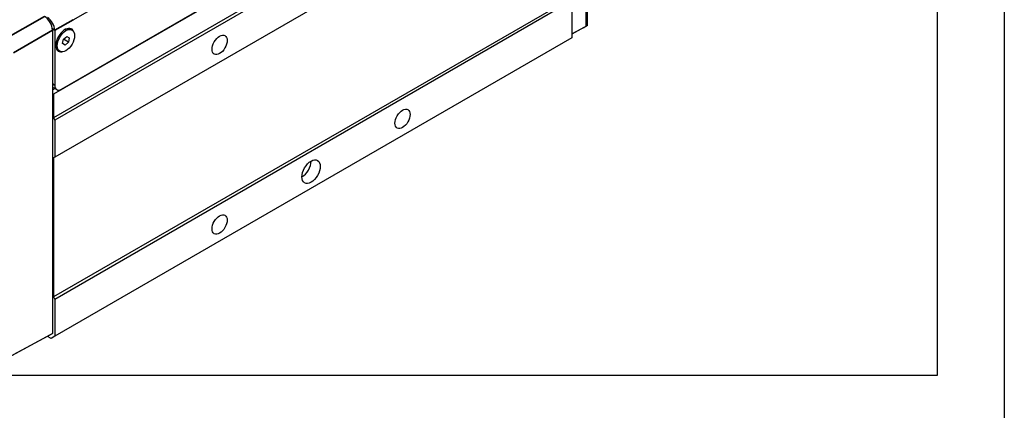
# Model space of a CAD drawing. Header units: millimetres. Extents: x 399 to 6233, y -1870 to 1602.
# Tile 4 of 256: x 748 to 1357, y 937 to 1179. Entities that reach past the tile are written whole.
import ezdxf

# ---------------------------------------------------------------- set-up
doc = ezdxf.new("R2010")
doc.units = ezdxf.units.MM
doc.layers.add('可見 (ISO)', color=7, linetype='Continuous', lineweight=25)
doc.layers.add('窄部可見 (ISO)', color=7, linetype='Continuous', lineweight=35)

# ---------------------------------------------------------------- blocks, each defined once
blk = doc.blocks.new('CHS2C-S40外觀(4x放大)')
at = {"layer": '可見 (ISO)'}
for p, q in [((169.25, 288.37), (169.25, 99.8)), ((-148.63, 103.54), (146.94, 274.19)), ((158.96, 241.94), (-160.65, 57.41)), ((-155.7, 60.59), (154.01, 239.41)), ((158.96, 227.4), (-160.65, 42.88)), ((159.81, 225.93), (-159.81, 41.41)), ((159.81, 203.07), (-159.81, 18.54)), ((158.96, 116.6), (-160.65, -67.93)), ((159.81, 115.13), (-159.81, -69.4)), ((159.81, 115.13), (159.81, 92.26)), ((-150.07, 97.63), (-149.22, 97.14)), ((159.81, 94.74), (168.64, 99.49)), ((167.22, 98.68), (159.81, 94.69)), ((-161.36, 97.01), (-161.36, -90.62)), ((-159.95, 97.01), (-159.95, 63.04)), ((159.81, 92.26), (-159.81, -92.26)), ((-155.07, 88.73), (-154.53, 91.41)), ((-154.53, 91.41), (-152.48, 93.24)), ((-151.51, 89.71), (-154.5, 91.44)), ((-152.48, 93.24), (-150.97, 92.39)), ((-150.97, 92.39), (-151.51, 89.71)), ((-153.55, 87.88), (-155.07, 88.73)), ((-153.55, 87.88), (-155.06, 88.75)), ((-151.51, 89.71), (-153.55, 87.88)), ((-157.67, 84.47), (-156.82, 83.98)), ((-161.36, 60.27), (-160.01, 61.05)), ((-160.97, 61.6), (-158.7, 60.3)), ((-161.36, 57.82), (-160.65, 57.41)), ((-160.65, 57.41), (-160.65, 42.88)), ((-160.65, 42.88), (-159.81, 41.41)), ((-159.81, 41.41), (-159.81, 18.54)), ((-159.81, 18.54), (-160.65, 18.05)), ((-160.65, 18.05), (-160.65, -67.93)), ((-160.65, -67.93), (-159.81, -69.4)), ((-159.81, -69.4), (-159.81, -92.26)), ((-185.37, -103.53), (-161.36, -90.62)), ((-161.36, -90.62), (-162.78, -91.44)), ((-162.78, -91.44), (-186.78, -104.35)), ((-162.13, -93.61), (-164.39, -92.3)), ((-159.81, -92.26), (-162.13, -93.61))]:
    blk.add_line(p, q, dxfattribs=at)
for centre, major_axis, ratio, start_param, end_param in [((-166.31, 99.87), (-3.5, 6.06), 0.577526, 3.927143, 5.497635), ((-164.47, 99.62), (-3.2, 5.54), 0.57735, 3.926991, 5.497787), ((-153.58, 90.89), (-4, -6.93), 0.57735, 2.713182, 6.711596), ((-153.87, 91.05), (3.8, 6.58), 0.57735, 0, 0.759417), ((167.25, 98.69), (-2, -1.12), 0.015513, 2.976774, 3.935795), ((-153.87, 91.05), (-3.8, -6.58), 0.57735, 5.523768, 6.283185), ((-157.97, 66.8), (-3, -5.2), 0.57735, 6.141288, 6.283185), ((-155.7, 65.49), (-3, -5.2), 0.57735, 5.497787, 7.068583), ((-7.07, 12.83), (-4, -6.93), 0.57735, 0.785398, 2.356194)]:
    blk.add_ellipse(centre, major_axis=major_axis, ratio=ratio, start_param=start_param, end_param=end_param, dxfattribs=at)
for centre, major_axis in [((-153.02, 90.56), (3.8, 6.58)), ((-57.98, 87.95), (3.3, 5.72)), ((55.15, 42.22), (3.3, 5.72)), ((-1.41, 9.56), (4, 6.93)), ((-57.98, -23.1), (3.3, 5.72))]:
    blk.add_ellipse(centre, major_axis=major_axis, ratio=0.57735, dxfattribs=at)
blk.add_open_spline([(167.22, 98.68), (167.3, 98.71), (167.37, 98.76), (167.54, 98.85), (167.63, 98.9), (167.9, 99.05), (168.09, 99.15), (168.45, 99.35), (168.61, 99.44), (168.93, 99.62), (169.08, 99.7), (169.22, 99.78)], degree=3, knots=[0.00000013, 0.00000013, 0.00000013, 0.00000013, 0.00755658, 0.00755658, 0.01551346, 0.01551346, 0.03152563, 0.03152563, 0.04651129, 0.04651129, 0.06269655, 0.06269655, 0.06269655, 0.06269655], dxfattribs=at)
at = {"layer": '窄部可見 (ISO)'}
for p, q in [((168.64, 99.49), (168.64, 287.53)), ((-191.56, 91.01), (-166.31, 105.58)), ((-148.63, 103.54), (-159.95, 97.01)), ((-161.41, 97.85), (-159.95, 97.01)), ((-161.36, 97.01), (-185.37, 83.15)), ((-161.36, 63.86), (-159.95, 63.04))]:
    blk.add_line(p, q, dxfattribs=at)

msp = doc.modelspace()

# ---------------------------------------------------------------- linework, layer by layer
for points in [[(398.956, 1601.855), (1356.926, 1601.855), (1356.926, 272.102), (398.956, 272.102)], [(433.347, 1493.323), (1315.302, 1493.323), (1315.302, 958.411), (433.347, 958.411)]]:
    msp.add_lwpolyline(points, close=True)

# ---------------------------------------------------------------- block references
msp.add_blockref('CHS2C-S40外觀(4x放大)', (929.581, 1074.992))

doc.saveas('drawing.dxf')
